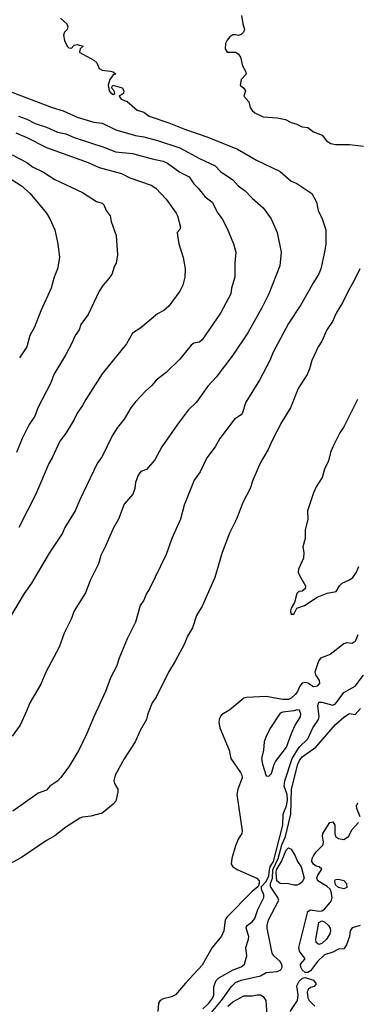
# Model space of a CAD drawing. Header units: metres. Extents: x -46681 to -43747, y -240911 to -237677.
# Tile 256 of 256: x -45118 to -45058, y -240417 to -240240. Entities that reach past the tile are written whole.
import ezdxf

# ---------------------------------------------------------------- set-up
doc = ezdxf.new("R2010")
doc.units = ezdxf.units.M
doc.layers.add('CONTOUR_INDEX', color=1, linetype='Continuous')
doc.layers.add('CONTOUR_INTER', color=3, linetype='Continuous')

msp = doc.modelspace()

# ---------------------------------------------------------------- linework, layer by layer
at = {"layer": 'CONTOUR_INDEX', "elevation": 75}
for points in [[(-45121.1, -240252.31), (-45112.6, -240255.55), (-45110.6, -240256.11), (-45108.1, -240257.28), (-45105.1, -240258.17), (-45103.6, -240258.35), (-45101.1, -240259.53), (-45097.6, -240260.58), (-45096.1, -240260.82), (-45093.6, -240261.48), (-45089.6, -240262.78), (-45086.1, -240264.69), (-45083.26, -240266.02), (-45082.28, -240267.02), (-45080.09, -240268.52), (-45079.1, -240269.59), (-45077.88, -240270.52), (-45076.6, -240271.82), (-45074.6, -240273.57), (-45073.16, -240275.52), (-45072.11, -240278.02), (-45071.42, -240281.52), (-45071.64, -240284.02), (-45073.6, -240289.02), (-45074.84, -240291.52), (-45077.4, -240296.02), (-45080.09, -240300.02), (-45083.1, -240303.99), (-45084.6, -240305.64), (-45086.6, -240308.5), (-45088.1, -240309.93), (-45090.1, -240312.57), (-45092.84, -240316.52), (-45094.1, -240318.83), (-45095.6, -240320.59), (-45096.6, -240320.96), (-45097.1, -240321.6), (-45097.6, -240322.91), (-45097.7, -240324.02), (-45098.06, -240325.02), (-45099.6, -240326.82), (-45100.62, -240329.52), (-45101.6, -240331.18), (-45103.02, -240334.52), (-45103.79, -240336.02), (-45104.23, -240337.52), (-45105.72, -240340.52), (-45106.6, -240342.76), (-45108.64, -240346.02), (-45109.17, -240347.52), (-45110.43, -240350.02), (-45111.34, -240352.52), (-45113.68, -240357.02), (-45114.6, -240359.16), (-45116.6, -240362.51), (-45117.16, -240364.02), (-45118.35, -240366.52), (-45119.79, -240368.52)], [(-45061.75, -240394.52), (-45061.6, -240394.29), (-45061.1, -240394.22), (-45060.1, -240394.48), (-45059.63, -240395.02), (-45059.6, -240395.69), (-45060.1, -240395.93), (-45061.1, -240395.74), (-45061.6, -240395.22), (-45061.75, -240394.52)], [(-45064.6, -240402.02), (-45064.1, -240401.68), (-45063.6, -240401.9), (-45062.89, -240402.52), (-45062.6, -240403.02), (-45062.51, -240403.52), (-45062.61, -240404.02), (-45063.22, -240405.02), (-45064.1, -240405.8), (-45064.6, -240405.94), (-45065.1, -240405.6), (-45065.18, -240405.02), (-45064.6, -240402.02)]]:
    msp.add_lwpolyline(points, dxfattribs=at)
at = {"layer": 'CONTOUR_INTER'}
for points, elevation in [([(-45111.1, -240239.48), (-45109.95, -240240.52), (-45109.76, -240241.02), (-45109.87, -240241.52), (-45110.35, -240242.02), (-45110.56, -240242.52), (-45110.36, -240243.52), (-45109.85, -240244.52), (-45109.6, -240244.82), (-45109.1, -240244.88), (-45108.6, -240244.35), (-45108.1, -240244.24), (-45107.01, -240244.52), (-45107.51, -240245.02), (-45107.67, -240245.52), (-45107.6, -240245.64), (-45105.1, -240247.02), (-45104.51, -240247.52), (-45104.1, -240248.52), (-45103.6, -240248.84), (-45102.07, -240249.02), (-45101.6, -240249.15), (-45101.14, -240249.52), (-45101.6, -240249.66), (-45102.2, -240250.52), (-45102.48, -240251.52), (-45102.31, -240252.52), (-45102.1, -240252.86), (-45101.6, -240253.22), (-45101.29, -240253.02), (-45101.45, -240252.52), (-45101.88, -240252.02), (-45101.67, -240251.52), (-45099.97, -240252.02), (-45099.69, -240252.52), (-45099.72, -240253.02), (-45100.51, -240253.52), (-45100.19, -240254.02), (-45099.1, -240254.48), (-45097.31, -240256.02), (-45096.1, -240256.4), (-45095.1, -240257.12), (-45091.6, -240258.32), (-45088.6, -240259.51), (-45084.6, -240260.84), (-45079.26, -240263.02), (-45075.81, -240265.02), (-45071.6, -240267.06), (-45069.6, -240268.79), (-45068.6, -240269.2), (-45065.88, -240271.02), (-45065.05, -240272.52), (-45064.72, -240274.02), (-45064, -240275.52), (-45063.35, -240277.52), (-45063.38, -240280.02), (-45063.57, -240281.52), (-45064.24, -240284.52), (-45064.6, -240285.44), (-45065.6, -240286.98), (-45067.86, -240291.02), (-45070.1, -240294.38), (-45072.85, -240299.52), (-45073.44, -240301.02), (-45075.26, -240304.52), (-45077.72, -240308.52), (-45078.39, -240310.52), (-45078.6, -240310.79), (-45079.77, -240311.52), (-45082.44, -240315.02), (-45083.25, -240316.52), (-45084.77, -240318.52), (-45085.98, -240321.02), (-45087.04, -240322.52), (-45088.85, -240327.02), (-45089.51, -240329.52), (-45091.06, -240333.02), (-45092.1, -240335.87), (-45095.04, -240342.02), (-45095.67, -240343.02), (-45096.1, -240344.07), (-45096.74, -240345.02), (-45097.58, -240348.02), (-45099.08, -240351.02), (-45100.53, -240354.52), (-45101, -240356.02), (-45102.1, -240358.02), (-45102.99, -240360.52), (-45105.1, -240365.03), (-45106.32, -240368.02), (-45107.78, -240371.02), (-45108.66, -240372.52), (-45109.57, -240374.02), (-45111.05, -240376.02), (-45111.57, -240376.52), (-45113.02, -240377.52), (-45113.6, -240378.25), (-45115.1, -240378.79), (-45119.64, -240382.02)], 74), ([(-45078.5, -240239.02), (-45078.29, -240240.52), (-45078.01, -240241.52), (-45078.15, -240242.02), (-45078.6, -240242.43), (-45079.1, -240242.59), (-45079.6, -240242.45), (-45080.1, -240242.48), (-45080.6, -240242.84), (-45081.1, -240243.42), (-45081.4, -240244.02), (-45081.49, -240245.02), (-45081.1, -240245.58), (-45079.6, -240245.6), (-45079.1, -240245.88), (-45078.68, -240246.52), (-45078.36, -240248.02), (-45077.78, -240249.02), (-45077.68, -240249.52), (-45078.6, -240250.51), (-45078.75, -240251.52), (-45078.1, -240252.05), (-45077.8, -240252.52), (-45078.11, -240253.52), (-45077.22, -240254.52), (-45076.99, -240255.52), (-45076.6, -240256.09), (-45076.1, -240256.5), (-45074.6, -240257.2), (-45072.1, -240257.41), (-45070.6, -240257.7), (-45069.6, -240258.23), (-45068.56, -240258.52), (-45067.6, -240258.99), (-45066.6, -240259.12), (-45065.6, -240259.92), (-45063.99, -240260.52), (-45063.23, -240261.52), (-45062.48, -240262.02), (-45061.6, -240262.17), (-45059.1, -240262.17), (-45056.6, -240262.48)], 73), ([(-45118.6, -240257.11), (-45117.1, -240257.65), (-45115.6, -240258.42), (-45113.6, -240259.07), (-45111.6, -240259.96), (-45110.1, -240260.27), (-45108.6, -240260.93), (-45103.1, -240262.71), (-45101.2, -240263.52), (-45098.1, -240263.83), (-45094.6, -240264.78), (-45092.6, -240265.19), (-45091.83, -240265.52), (-45089.6, -240267.15), (-45087.95, -240268.02), (-45087.1, -240269.28), (-45086.32, -240270.02), (-45085.1, -240271.52), (-45083.77, -240272.52), (-45082.8, -240274.52), (-45082.02, -240275.52), (-45081.1, -240277.27), (-45079.96, -240280.02), (-45079.54, -240281.52), (-45079.75, -240283.52), (-45079.71, -240286.02), (-45080.34, -240288.02), (-45080.44, -240289.02), (-45082.28, -240292.52), (-45085.6, -240297.28), (-45086.1, -240297.72), (-45087.1, -240297.9), (-45087.6, -240298.26), (-45089.6, -240300.77), (-45092.1, -240303.17), (-45093.89, -240304.52), (-45094.64, -240305.52), (-45095.81, -240306.52), (-45097.6, -240308.41), (-45098.42, -240309.52), (-45099.6, -240311.55), (-45100.82, -240313.02), (-45101.77, -240314.52), (-45103.6, -240318.27), (-45104.49, -240319.52), (-45107.59, -240326.02), (-45108.43, -240328.02), (-45110.27, -240331.02), (-45110.73, -240332.02), (-45113.1, -240335.65), (-45116.29, -240341.02), (-45117.6, -240342.89), (-45120.36, -240347.52)], 76), ([(-45119.1, -240260.1), (-45117.1, -240260.92), (-45113.6, -240262.74), (-45106.1, -240265.41), (-45104.1, -240266.33), (-45100.1, -240267.38), (-45098.6, -240268.2), (-45094.77, -240269.52), (-45093.92, -240270.02), (-45092.1, -240271.99), (-45090.27, -240274.52), (-45090.04, -240275.02), (-45089.5, -240277.02), (-45089.6, -240277.48), (-45090.07, -240278.02), (-45090.03, -240278.52), (-45089.79, -240280.02), (-45089.02, -240282.52), (-45088.66, -240284.52), (-45088.73, -240286.02), (-45089.1, -240287.46), (-45089.6, -240288.52), (-45091.6, -240291.25), (-45092.51, -240292.02), (-45093.6, -240292.6), (-45096.6, -240295.14), (-45098.1, -240296.11), (-45099.23, -240298.02), (-45103.6, -240303.43), (-45106.54, -240308.02), (-45107.1, -240309.09), (-45108.1, -240310.48), (-45108.6, -240311.61), (-45110.06, -240314.02), (-45111.22, -240315.52), (-45112.58, -240318.52), (-45113.18, -240319.52), (-45115.48, -240325.02), (-45118.59, -240331.02)], 77), ([(-45119.76, -240264.02), (-45117.1, -240265.44), (-45116.1, -240266.18), (-45114.1, -240267.18), (-45112.1, -240268.45), (-45107.1, -240270.84), (-45104.6, -240272.44), (-45103.6, -240272.7), (-45103.25, -240273.02), (-45102.85, -240274.02), (-45102.17, -240275.02), (-45101.94, -240276.02), (-45101.05, -240278.52), (-45100.81, -240282.02), (-45101.05, -240283.52), (-45101.37, -240284.02), (-45101.87, -240285.52), (-45102.6, -240286.57), (-45103.46, -240287.52), (-45104.09, -240288.52), (-45106.1, -240292.73), (-45107.41, -240294.52), (-45107.72, -240295.52), (-45108.46, -240296.52), (-45109.07, -240298.02), (-45110.16, -240300.02), (-45112.26, -240303.52), (-45112.82, -240305.02), (-45115.13, -240309.52), (-45115.67, -240311.02), (-45116.68, -240312.52), (-45117.94, -240315.02), (-45118.99, -240317.52)], 78), ([(-45120.6, -240268), (-45118.1, -240269.6), (-45116.5, -240271.02), (-45113.58, -240274.52), (-45112.99, -240275.52), (-45112.12, -240277.52), (-45111.54, -240280.02), (-45111.24, -240282.52), (-45111.61, -240284.52), (-45112.23, -240286.02), (-45112.77, -240288.02), (-45114.6, -240292.09), (-45115.75, -240295.02), (-45116.59, -240296.52), (-45117.14, -240298.52), (-45118.43, -240300.52)], 79), ([(-45057.23, -240284.52), (-45058.18, -240286.52), (-45059.35, -240288.52), (-45060.28, -240290.52), (-45061.5, -240292.52), (-45062.15, -240294.02), (-45063.15, -240295.52), (-45064.1, -240297.5), (-45064.73, -240298.52), (-45065.88, -240301.02), (-45066.29, -240302.52), (-45066.71, -240303.52), (-45068.32, -240306.02), (-45069.71, -240309.52), (-45071.28, -240312.02), (-45073.08, -240315.52), (-45073.72, -240317.02), (-45075.1, -240319.34), (-45076.49, -240322.52), (-45076.96, -240324.02), (-45078.31, -240326.52), (-45079.43, -240329.52), (-45080.71, -240332.02), (-45082.03, -240335.52), (-45083.3, -240340.02), (-45085.6, -240345.15), (-45086.6, -240346.83), (-45087.33, -240349.02), (-45088.25, -240350.52), (-45088.84, -240352.02), (-45090.46, -240355.02), (-45091.68, -240357.02), (-45093.89, -240361.52), (-45094.6, -240362.53), (-45095.38, -240364.52), (-45095.62, -240365.52), (-45096.73, -240367.52), (-45097.66, -240369.52), (-45099.6, -240372.58), (-45101.22, -240375.52), (-45101.48, -240376.52), (-45101.39, -240377.02), (-45100.77, -240378.02), (-45100.74, -240378.52), (-45101.1, -240380.22), (-45101.6, -240380.76), (-45103.6, -240382.33), (-45105.6, -240382.9), (-45107.1, -240383.08), (-45107.6, -240383.27), (-45110.1, -240384.85), (-45112.1, -240386.42), (-45113.6, -240387.24), (-45118.1, -240390.31), (-45120.29, -240391.52)], 73), ([(-45057.66, -240308.02), (-45060.1, -240312.94), (-45060.83, -240314.02), (-45062.12, -240316.52), (-45062.51, -240317.52), (-45062.86, -240319.02), (-45063.6, -240320.54), (-45064.04, -240322.02), (-45065.1, -240323.72), (-45065.6, -240324.81), (-45066.67, -240328.02), (-45066.57, -240329.52), (-45067.1, -240331.52), (-45067.08, -240333.02), (-45067.52, -240334.52), (-45067.3, -240335.52), (-45067.36, -240336.52), (-45068.28, -240338.52), (-45068.31, -240339.02), (-45068.16, -240339.52), (-45067.02, -240341.52), (-45067.05, -240342.02), (-45067.6, -240342.45), (-45068.21, -240342.52), (-45068.6, -240342.86), (-45069, -240344.52), (-45069.6, -240345.52), (-45069.72, -240346.02), (-45069.67, -240346.52), (-45069.6, -240346.62), (-45069.1, -240346.6), (-45068.6, -240345.5), (-45067.19, -240345.02), (-45064.91, -240343.52), (-45063.1, -240342.8), (-45061.49, -240342.52), (-45060.93, -240341.52), (-45060.4, -240341.02), (-45059.1, -240340.45), (-45058.5, -240340.02), (-45057.83, -240339.02), (-45057.42, -240338.02)], 72), ([(-45057.6, -240350.3), (-45058.11, -240351.52), (-45058.6, -240351.85), (-45059.6, -240351.72), (-45060.1, -240351.92), (-45062.6, -240353.83), (-45064.32, -240354.52), (-45064.7, -240355.02), (-45065.32, -240357.02), (-45065.22, -240357.52), (-45064.55, -240358.52), (-45064.49, -240359.02), (-45064.91, -240359.52), (-45065.6, -240359.65), (-45066.6, -240359), (-45067.1, -240358.86), (-45067.6, -240358.99), (-45068.06, -240359.52), (-45068.48, -240360.52), (-45068.89, -240361.02), (-45069.6, -240361.67), (-45070.1, -240361.9), (-45071.1, -240361.9), (-45074.1, -240361.39), (-45077.6, -240361.54), (-45078.1, -240361.7), (-45080.6, -240363.76), (-45082.1, -240364.66), (-45082.38, -240365.02), (-45082.54, -240365.52), (-45082.59, -240366.02), (-45082.39, -240367.02), (-45080.76, -240371.02), (-45080.42, -240372.52), (-45078.72, -240375.02), (-45078.47, -240375.52), (-45078.42, -240376.02), (-45079.16, -240378.02), (-45079.34, -240379.02), (-45078.38, -240385.52), (-45078.48, -240386.02), (-45079.1, -240387.02), (-45079.6, -240388.2), (-45080.29, -240390.52), (-45080.38, -240391.52), (-45080.06, -240392.02), (-45079.21, -240392.52), (-45075.75, -240394.02), (-45075.37, -240394.52), (-45075.33, -240395.02), (-45075.53, -240395.52), (-45076.6, -240396.41), (-45081.14, -240401.02), (-45081.47, -240401.52), (-45081.73, -240403.52), (-45082.1, -240404.44), (-45083.79, -240406.52), (-45085.6, -240409.68), (-45088.6, -240412.9), (-45090.38, -240415.02), (-45091.1, -240415.35), (-45092.6, -240415.7), (-45093.15, -240416.02), (-45093.44, -240416.52), (-45093.59, -240418.02)], 72), ([(-45085.5, -240417.52), (-45084.4, -240416.52), (-45083.67, -240415.52), (-45083.5, -240415.02), (-45083.5, -240413.52), (-45083.1, -240412.43), (-45082.6, -240411.95), (-45080.01, -240410.52), (-45078.6, -240409.96), (-45078.01, -240409.52), (-45077.55, -240408.02), (-45077.75, -240406.52), (-45077.25, -240405.02), (-45077.2, -240404.52), (-45077.67, -240403.02), (-45077.6, -240402.74), (-45077.52, -240402.52), (-45076.6, -240401.87), (-45076.1, -240401.26), (-45075.6, -240399.64), (-45074.48, -240397.52), (-45074.49, -240397.02), (-45074.94, -240396.02), (-45074.9, -240395.52), (-45074.1, -240394.61), (-45073.6, -240393.62), (-45073.49, -240392.52), (-45073.34, -240392.02), (-45072.77, -240391.02), (-45071.07, -240384.52), (-45071.03, -240382.52), (-45070.43, -240381.02), (-45070.23, -240380.02), (-45070.32, -240379.02), (-45070.88, -240377.52), (-45070.73, -240376.52), (-45069.44, -240372.52), (-45068.14, -240370.52), (-45066.59, -240369.02), (-45065.71, -240367.02), (-45064.65, -240365.52), (-45064.56, -240365.02), (-45064.79, -240363.02), (-45064.6, -240362.42), (-45064.1, -240362.38), (-45062.1, -240362.97), (-45061.6, -240362.72), (-45060.1, -240360.7), (-45058.06, -240359.52), (-45056.6, -240357.53)], 72), ([(-45084.19, -240418.52), (-45082.11, -240416.02), (-45080.31, -240413.52), (-45079.6, -240412.79), (-45078.6, -240412.36), (-45075.1, -240411.6), (-45074.1, -240410.98), (-45072.1, -240410.81), (-45071.48, -240410.52), (-45071.23, -240410.02), (-45071.26, -240409.52), (-45071.6, -240409.04), (-45072.72, -240408.02), (-45073, -240407.52), (-45073.91, -240403.02), (-45073.93, -240402.52), (-45073.68, -240401.52), (-45071.83, -240398.02), (-45071.96, -240397.52), (-45073.29, -240395.52), (-45073.3, -240395.02), (-45072.97, -240394.02), (-45072.9, -240392.52), (-45071.94, -240390.52), (-45071.28, -240388.02), (-45070.63, -240386.52), (-45070, -240384.02), (-45069.68, -240382.52), (-45069.54, -240378.02), (-45068.37, -240373.52), (-45068.1, -240372.91), (-45067.6, -240372.26), (-45065.15, -240370.52), (-45061.6, -240366.44), (-45060.1, -240365.1), (-45059.1, -240364.47), (-45058.1, -240364.61), (-45057.11, -240363.52)], 73), ([(-45069.1, -240363.94), (-45071.1, -240364.18), (-45071.6, -240364.4), (-45073.33, -240367.02), (-45074.06, -240368.52), (-45074.43, -240369.52), (-45074.54, -240371.02), (-45074.93, -240372.52), (-45074.77, -240373.52), (-45074.1, -240375.63), (-45073.6, -240375.72), (-45073.1, -240375.21), (-45072.62, -240373.52), (-45072.35, -240373.02), (-45070.41, -240370.52), (-45069.56, -240368.02), (-45068.87, -240366.52), (-45067.93, -240365.02), (-45067.83, -240364.52), (-45068.1, -240363.83), (-45068.6, -240363.79), (-45069.1, -240363.94)], 71), ([(-45057.17, -240383.02), (-45057.8, -240381.52), (-45057.85, -240381.02), (-45057.6, -240380.52)], 74), ([(-45057.16, -240402.52), (-45058.6, -240402.95), (-45058.97, -240403.52), (-45059.08, -240404.52), (-45059.64, -240406.02), (-45060.1, -240406.71), (-45061.1, -240406.77), (-45062.1, -240407.34), (-45063.6, -240407.8), (-45064.88, -240409.02), (-45066.1, -240410.7), (-45066.6, -240410.99), (-45067.1, -240411), (-45067.6, -240410.52), (-45067.86, -240410.02), (-45067.94, -240409.52), (-45067.1, -240408.52), (-45068.1, -240407.13), (-45068.21, -240406.52), (-45066.6, -240400.03), (-45066.1, -240399.7), (-45064.6, -240399.95), (-45064.1, -240399.88), (-45063.6, -240399.6), (-45062.6, -240398.42), (-45062.33, -240398.02), (-45062.24, -240397.52), (-45062.37, -240396.52), (-45062.6, -240396.02), (-45063.1, -240395.52), (-45064.78, -240394.52), (-45064.96, -240394.02), (-45064.81, -240393.52), (-45064.1, -240392.44), (-45064.54, -240392.02), (-45065.1, -240391.86), (-45065.6, -240391.54), (-45065.85, -240391.02), (-45065.82, -240390.52), (-45065.6, -240390.01), (-45065.1, -240389.3), (-45063.83, -240388.02), (-45063.76, -240387.52), (-45063.97, -240386.52), (-45063.91, -240386.02), (-45062.64, -240384.02), (-45062.1, -240383.92), (-45061.76, -240384.52), (-45061.76, -240386.02), (-45061.64, -240386.52), (-45061.1, -240386.89), (-45060.1, -240387.07), (-45059.28, -240386.52), (-45058.6, -240385.28), (-45057.48, -240384.02)], 74), ([(-45070.48, -240389.02), (-45070.1, -240388.58), (-45069.6, -240388.81), (-45068.87, -240390.02), (-45068.46, -240391.02), (-45067.77, -240392.02), (-45067.27, -240394.02), (-45067.6, -240394.7), (-45068.1, -240395.12), (-45068.6, -240395.31), (-45069.1, -240395.31), (-45070.1, -240395.06), (-45071.6, -240395.02), (-45072.15, -240394.52), (-45072.28, -240393.02), (-45072.22, -240392.52), (-45071.32, -240391.02), (-45070.48, -240389.02)], 74), ([(-45069.78, -240418.02), (-45068.44, -240416.02), (-45068.35, -240415.02), (-45068.6, -240413.36), (-45068.18, -240412.52), (-45067.53, -240412.02)], 74), ([(-45067.53, -240412.02), (-45067.1, -240411.91), (-45065.6, -240412.35), (-45065.12, -240413.02), (-45065.48, -240413.52), (-45066.1, -240413.67), (-45066.54, -240414.02), (-45066.72, -240414.52), (-45066.61, -240415.52), (-45066.35, -240416.02), (-45065.35, -240417.02)], 74), ([(-45080.98, -240417.02), (-45080.1, -240416.29), (-45078.1, -240415.16), (-45076.6, -240415.19), (-45075.72, -240415.02)], 74), ([(-45075.72, -240415.02), (-45075.1, -240415.01), (-45074.6, -240415.32), (-45074.16, -240416.02), (-45073.98, -240418.52)], 74)]:
    msp.add_lwpolyline(points, dxfattribs=dict(at, elevation=elevation))

doc.saveas('drawing.dxf')
